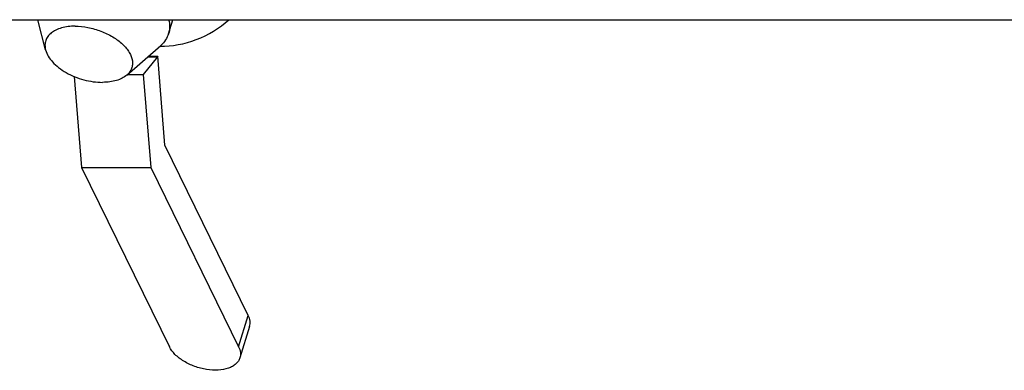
# Model space of a CAD drawing. Header units: millimetres. Extents: x 0 to 2100, y 0 to 2970.
# Tile 5 of 7: x 1182 to 1378, y 1098 to 1168. Entities that reach past the tile are written whole.
import ezdxf

# ---------------------------------------------------------------- set-up
doc = ezdxf.new("R2010")
doc.units = ezdxf.units.MM
doc.header["$LTSCALE"] = 193.6
doc.layers.get('0').update_dxf_attribs({"linetype": 'CONTINUOUS'})
doc.layers.add('_ACHSEN', color=7, linetype='CONTINUOUS')

msp = doc.modelspace()

# ---------------------------------------------------------------- linework, layer by layer
at = {"color": 7, "linetype": 'Continuous'}
for p, q in [((1209.3, 1160.14), (1206.46, 1156.56)), ((1207.37, 1160.14), (1209.3, 1160.14)), ((1207.53, 1160.27), (1209.34, 1160.27)), ((1209.34, 1160.27), (1209.3, 1160.14)), ((1210.76, 1142.48), (1209.34, 1160.27)), ((1192.67, 1156.19), (1194.12, 1138.03)), ((1203.29, 1156.56), (1206.46, 1156.56)), ((1206.46, 1156.56), (1207.94, 1138.03)), ((1227.41, 1108.55), (1210.76, 1142.48)), ((1194.12, 1138.03), (1207.94, 1138.03)), ((1194.12, 1138.03), (1211.66, 1102.28)), ((1207.94, 1138.03), (1225.48, 1102.28)), ((1227.67, 1106.33), (1225.74, 1100.07))]:
    msp.add_line(p, q, dxfattribs=at)
at = {"color": 9, "linetype": 'Continuous'}
msp.add_line((1225.48, 1102.28), (1227.41, 1108.55), dxfattribs=at)
at = {"color": 7, "linetype": 'Continuous'}
for points, knots in [([(1227.67, 1106.33), (1227.78, 1106.68), (1227.84, 1107.46), (1227.59, 1108.19), (1227.41, 1108.55)], [0, 0, 0, 0, 0.47401, 1, 1, 1, 1]), ([(1225.74, 1100.07), (1225.67, 1099.84), (1225.45, 1099.39), (1224.94, 1098.82), (1224.26, 1098.34), (1223.1, 1097.84), (1221.33, 1097.55), (1219.04, 1097.69), (1216.7, 1098.3), (1214.55, 1099.31), (1212.8, 1100.62), (1211.94, 1101.72), (1211.66, 1102.28)], [0, 0, 0, 0, 0.043179, 0.088634, 0.138107, 0.192582, 0.316751, 0.457719, 0.606659, 0.752863, 0.886243, 1, 1, 1, 1]), ([(1225.48, 1102.28), (1225.65, 1101.93), (1225.9, 1101.19), (1225.84, 1100.41), (1225.74, 1100.07)], [0, 0, 0, 0, 0.52599, 1, 1, 1, 1])]:
    msp.add_open_spline(points, degree=3, knots=knots, dxfattribs=at)
at = {"layer": '_ACHSEN', "color": 7, "linetype": 'Continuous'}
for p, q in [((728.25, 1167.51), (1527.91, 1167.51)), ((1186.97, 1161.48), (1185.41, 1167.51)), ((1211.5, 1164.71), (1212.37, 1167.51)), ((1203.19, 1156.47), (1209.95, 1162.4))]:
    msp.add_line(p, q, dxfattribs=at)
for points, knots in [([(1209.74, 1162.21), (1212.21, 1162.17), (1217.26, 1163.18), (1221.65, 1165.82), (1223.55, 1167.51)], [0, 0, 0, 0, 0.492822, 1, 1, 1, 1]), ([(1211.52, 1167.51), (1211.64, 1167.04), (1211.78, 1166.1), (1211.64, 1165.15), (1211.5, 1164.71)], [0, 0, 0, 0, 0.513624, 1, 1, 1, 1]), ([(1192.84, 1166.21), (1191.93, 1166.21), (1190.61, 1166.07), (1189.04, 1165.49), (1188.11, 1164.92), (1187.4, 1164.21), (1186.96, 1163.36), (1186.8, 1162.43), (1186.89, 1161.8), (1186.97, 1161.48)], [0, 0, 0, 0, 0.31044, 0.446457, 0.569164, 0.680734, 0.785597, 0.889913, 1, 1, 1, 1]), ([(1192.84, 1166.21), (1193.7, 1166.21), (1195.46, 1166.03), (1198.02, 1165.31), (1200.36, 1164.19), (1202.31, 1162.77), (1203.7, 1161.15), (1204.3, 1159.66), (1204.33, 1158.53), (1204.15, 1157.76), (1203.76, 1157.05), (1203.39, 1156.65), (1203.19, 1156.47)], [0, 0, 0, 0, 0.148603, 0.303157, 0.454428, 0.593795, 0.715123, 0.817222, 0.863168, 0.907628, 0.952607, 1, 1, 1, 1]), ([(1211.5, 1164.71), (1211.37, 1164.27), (1210.95, 1163.41), (1210.31, 1162.71), (1209.95, 1162.4)], [0, 0, 0, 0, 0.48658, 1, 1, 1, 1]), ([(1186.97, 1161.48), (1187.2, 1160.59), (1188.04, 1159.3), (1189.58, 1157.91), (1191.61, 1156.57), (1194.54, 1155.4), (1197.08, 1155.02), (1198.33, 1155.02)], [0, 0, 0, 0, 0.200434, 0.32021, 0.450453, 0.727748, 1, 1, 1, 1]), ([(1203.19, 1156.47), (1202.6, 1155.96), (1201.45, 1155.42), (1199.77, 1155.08), (1198.82, 1155.02), (1198.33, 1155.02)], [0, 0, 0, 0, 0.450298, 0.713856, 1, 1, 1, 1])]:
    msp.add_open_spline(points, degree=3, knots=knots, dxfattribs=at)

doc.saveas('drawing.dxf')
